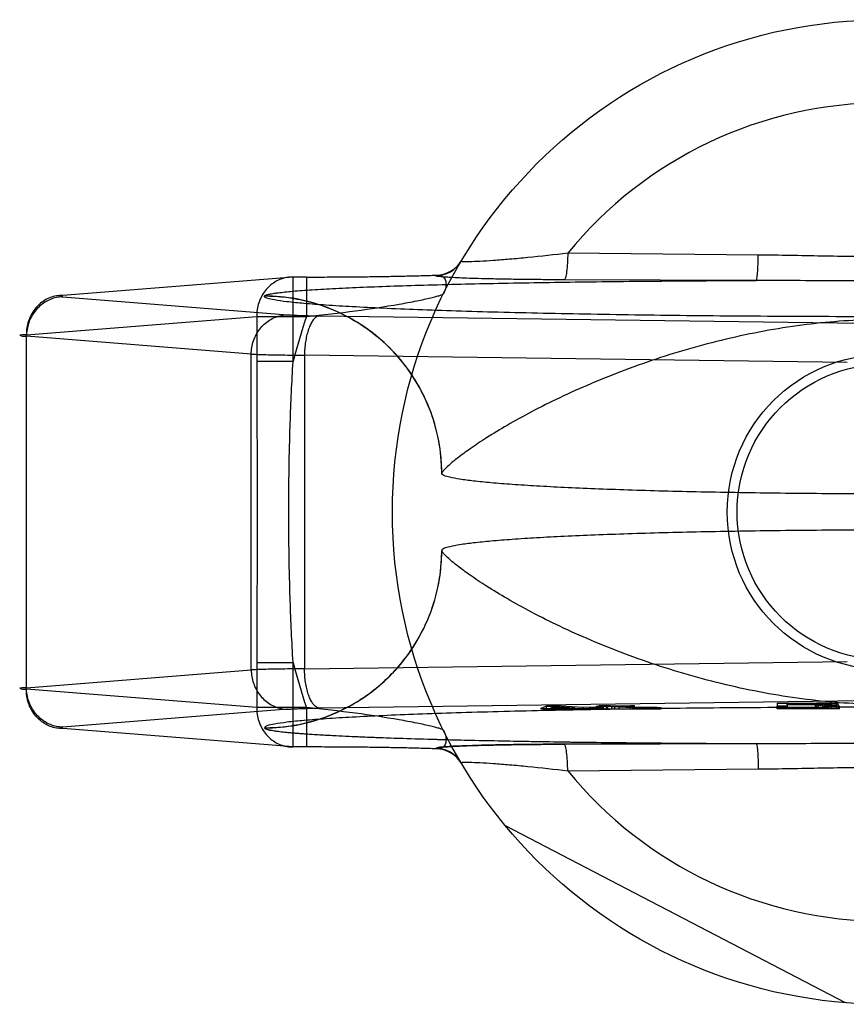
# Model space of a CAD drawing. Header units: millimetres. Extents: x 0 to 420, y 0 to 297.
# Tile 3 of 30: x 106.65 to 108.5, y 137.61 to 139.81. Entities that reach past the tile are written whole.
import ezdxf

# ---------------------------------------------------------------- set-up
doc = ezdxf.new("R2010")
doc.units = ezdxf.units.MM
doc.header["$LTSCALE"] = 23.1
doc.layers.get('0').update_dxf_attribs({"linetype": 'CONTINUOUS'})
doc.layers.add('001-M31079-X02', color=7, linetype='CONTINUOUS')

msp = doc.modelspace()

# ---------------------------------------------------------------- linework, layer by layer
at = {"color": 7, "linetype": 'Continuous'}
for radius in [0.352, 0.33]:
    msp.add_circle((108.5871, 138.7068), radius, dxfattribs=at)
at = {"layer": '001-M31079-X02', "color": 9, "linetype": 'Continuous'}
for p, q in [((108.3044, 139.2809), (107.8788, 139.2851)), ((107.2652, 139.2318), (106.7507, 139.1909)), ((107.2652, 139.043), (107.2652, 139.2319)), ((107.295, 139.2318), (107.2652, 139.2318)), ((107.295, 139.2319), (107.295, 139.1439)), ((107.5839, 139.235), (107.5844, 139.236)), ((108.2998, 139.2242), (107.8708, 139.2257)), ((106.7507, 139.1875), (107.2528, 139.1475)), ((107.2012, 139.1894), (107.2011, 139.1889)), ((106.6694, 139.1029), (107.1839, 139.1439)), ((107.1839, 139.1439), (107.1839, 139.043)), ((107.1839, 139.1439), (107.295, 139.1439)), ((107.3243, 139.1452), (108.5366, 139.1286)), ((106.6694, 138.3108), (106.6694, 139.1029)), ((107.1715, 139.0596), (106.6694, 139.0996)), ((107.1715, 138.3541), (107.1715, 139.0596)), ((107.2652, 139.043), (107.1839, 139.043)), ((107.2906, 139.0572), (107.2906, 138.3565)), ((108.5029, 139.0406), (107.2906, 139.0572)), ((107.1839, 138.3707), (107.1839, 138.2698)), ((107.1839, 138.3707), (107.2652, 138.3707)), ((107.2652, 138.1818), (107.2652, 138.3707)), ((107.2906, 138.3565), (108.5029, 138.3731)), ((106.6694, 138.3141), (107.1715, 138.3541)), ((107.1839, 138.2698), (106.6694, 138.3108)), ((107.295, 138.2698), (107.1839, 138.2698)), ((107.295, 138.2698), (107.295, 138.1818)), ((107.8788, 138.1286), (108.3044, 138.1327))]:
    msp.add_line(p, q, dxfattribs=at)
at = {"layer": '001-M31079-X02', "color": 6, "linetype": 'Continuous'}
for p, q in [((107.5972, 138.7936), (107.5971, 138.7931)), ((107.5971, 138.6206), (107.5972, 138.6201)), ((107.8313, 138.2668), (107.8313, 138.2732)), ((107.8405, 138.2684), (107.85, 138.2719)), ((107.85, 138.2719), (107.85, 138.2668)), ((107.85, 138.2719), (107.8945, 138.2694)), ((107.8504, 138.2668), (107.8504, 138.2734)), ((107.9426, 138.2668), (107.9426, 138.2725)), ((107.9453, 138.2668), (107.9453, 138.2704)), ((107.9493, 138.2668), (107.9493, 138.2742)), ((107.952, 138.2668), (107.952, 138.2719)), ((107.9652, 138.2668), (107.9652, 138.2743)), ((107.968, 138.2668), (107.968, 138.2729)), ((107.9774, 138.2668), (107.9774, 138.2724)), ((107.9839, 138.2668), (107.9839, 138.2732)), ((107.9933, 138.2668), (107.9933, 138.2727)), ((108.0188, 138.2668), (108.0188, 138.2739)), ((108.0282, 138.2668), (108.0282, 138.2734)), ((108.0354, 138.2668), (108.0354, 138.2701)), ((108.078, 138.2668), (108.078, 138.27)), ((108.3469, 138.2668), (108.3469, 138.2727)), ((108.3689, 138.276), (108.3689, 138.2792)), ((108.4386, 138.2792), (108.3689, 138.2792)), ((108.3689, 138.2769), (108.4386, 138.2769)), ((108.3689, 138.2727), (108.3689, 138.2668)), ((108.4312, 138.276), (108.4312, 138.2668)), ((108.4349, 138.2668), (108.4349, 138.2799)), ((108.4386, 138.2668), (108.4386, 138.2792)), ((108.4386, 138.2792), (108.4496, 138.2791)), ((108.4496, 138.2771), (108.4386, 138.2769)), ((108.4496, 138.2668), (108.4496, 138.2792)), ((108.4496, 138.2791), (108.4569, 138.2788)), ((108.4569, 138.2774), (108.4496, 138.2771)), ((108.4532, 138.2668), (108.4532, 138.2799)), ((108.4569, 138.2668), (108.4569, 138.2789)), ((108.4569, 138.2788), (108.4606, 138.2783)), ((108.4606, 138.2778), (108.4569, 138.2774)), ((108.4606, 138.2668), (108.4606, 138.2783)), ((108.4679, 138.2668), (108.4679, 138.2794)), ((108.4789, 138.2668), (108.4789, 138.2788)), ((108.4826, 138.2668), (108.4826, 138.2777)), ((108.4862, 138.2668), (108.4862, 138.2727)), ((107.8183, 138.2668), (107.8183, 138.2679)), ((107.8945, 138.2694), (107.8405, 138.2684)), ((107.8405, 138.2668), (107.8405, 138.2684)), ((107.8945, 138.2668), (107.8945, 138.2694)), ((107.9085, 138.2669), (107.9085, 138.2686)), ((107.9135, 138.2668), (107.9135, 138.2698)), ((107.9276, 138.2669), (107.9276, 138.269)), ((107.9593, 138.2668), (107.9593, 138.2696)), ((107.9604, 138.2668), (108.0874, 138.2668)), ((108.0242, 138.2668), (108.0242, 138.2697)), ((108.0399, 138.2668), (108.0399, 138.2695)), ((108.0456, 138.2668), (108.0456, 138.2699)), ((108.0541, 138.2668), (108.0541, 138.2692)), ((108.0598, 138.2699), (108.0598, 138.2668)), ((108.066, 138.2668), (108.066, 138.2693)), ((108.0874, 138.2668), (108.0874, 138.2694)), ((108.4862, 138.2668), (108.3469, 138.2668)), ((108.4991, 137.6104), (107.7394, 138.0058))]:
    msp.add_line(p, q, dxfattribs=at)
at = {"layer": '001-M31079-X02', "color": 7, "linetype": 'Continuous'}
for p, q in [((108.5366, 138.2851), (107.3243, 138.2685)), ((107.8313, 138.273), (107.8183, 138.2679)), ((107.8504, 138.2734), (107.8313, 138.273)), ((107.8313, 138.2732), (107.8504, 138.2732)), ((107.9135, 138.2698), (107.8504, 138.2734)), ((107.9453, 138.2704), (107.9135, 138.2698)), ((107.968, 138.2729), (107.9426, 138.2725)), ((107.952, 138.2719), (107.9426, 138.2725)), ((107.9593, 138.2696), (107.9453, 138.2704)), ((107.9652, 138.2743), (107.9493, 138.274)), ((107.9493, 138.2742), (107.9652, 138.2742)), ((107.9493, 138.274), (107.968, 138.2729)), ((107.9774, 138.2724), (107.952, 138.2719)), ((107.9839, 138.2732), (107.9652, 138.2743)), ((107.9774, 138.2724), (108.0242, 138.2697)), ((108.0188, 138.2739), (107.9839, 138.2732)), ((107.9933, 138.2727), (108.0282, 138.2734)), ((108.0354, 138.2703), (107.9933, 138.2727)), ((108.0282, 138.2734), (108.0188, 138.2739)), ((108.0456, 138.27), (108.0354, 138.2703)), ((108.0354, 138.2701), (108.0456, 138.2701)), ((108.078, 138.27), (108.0598, 138.2699)), ((108.0874, 138.2695), (108.078, 138.27)), ((108.3469, 138.28), (108.3469, 138.2727)), ((108.3469, 138.28), (108.4349, 138.28)), ((108.3689, 138.2727), (108.3469, 138.2727)), ((108.3689, 138.276), (108.3689, 138.2727)), ((108.4312, 138.276), (108.3689, 138.276)), ((108.4312, 138.276), (108.4606, 138.2727)), ((108.4532, 138.2799), (108.4349, 138.28)), ((108.4349, 138.2799), (108.4532, 138.2799)), ((108.4679, 138.2794), (108.4532, 138.2799)), ((108.4532, 138.2763), (108.4679, 138.2766)), ((108.4679, 138.2765), (108.4532, 138.2765)), ((108.4862, 138.2727), (108.4532, 138.2763)), ((108.4862, 138.2727), (108.4606, 138.2727)), ((108.4789, 138.2788), (108.4679, 138.2794)), ((108.4789, 138.2772), (108.4679, 138.2766)), ((108.4826, 138.2783), (108.4789, 138.2788)), ((108.4826, 138.2777), (108.4789, 138.2772)), ((108.4826, 138.2783), (108.4826, 138.2777)), ((107.2528, 138.2662), (106.7507, 138.2262)), ((107.8183, 138.2679), (107.8323, 138.2671)), ((107.8183, 138.2679), (107.8323, 138.267)), ((107.8183, 138.2669), (107.8323, 138.267)), ((107.9604, 138.2668), (107.8183, 138.2668)), ((107.8323, 138.267), (107.9085, 138.2686)), ((107.8323, 138.2671), (107.9085, 138.2686)), ((107.8323, 138.267), (107.9085, 138.2669)), ((107.9085, 138.2686), (107.9391, 138.2668)), ((107.9593, 138.2696), (107.9276, 138.269)), ((107.9604, 138.2671), (107.9276, 138.269)), ((107.9604, 138.2669), (107.9276, 138.269)), ((107.9604, 138.2669), (107.9276, 138.2669)), ((108.0242, 138.2697), (108.0399, 138.2693)), ((108.0399, 138.2695), (108.0242, 138.2695)), ((108.0399, 138.2693), (108.0541, 138.2692)), ((108.0456, 138.2699), (108.078, 138.27)), ((108.0598, 138.2699), (108.0456, 138.27)), ((108.0541, 138.2692), (108.066, 138.2693)), ((108.066, 138.2693), (108.0874, 138.2695)), ((108.0874, 138.2694), (108.066, 138.2694)), ((107.2652, 138.1818), (106.7507, 138.2228)), ((107.2011, 138.2248), (107.2012, 138.2243)), ((107.2011, 138.2248), (107.2012, 138.2243)), ((107.8708, 138.188), (108.2998, 138.1894)), ((108.2998, 138.1894), (107.8708, 138.188)), ((107.295, 138.1818), (107.2652, 138.1818)), ((107.5844, 138.1777), (107.5838, 138.1787)), ((107.584, 138.1787), (107.5844, 138.1777))]:
    msp.add_line(p, q, dxfattribs=at)
at = {"layer": '001-M31079-X02', "color": 9, "linetype": 'Continuous'}
msp.add_circle((108.5871, 138.7068), 1.1, dxfattribs=at)
for centre, radius, start, end in [((108.5871, 138.7068), 0.9144, 39.2269, 140.7731), ((107.5839, 139.3009), 0.0659, 269.95, 329.359), ((107.5845, 139.3019), 0.0659, 269.9539, 329.3064), ((108.5871, 138.7068), 1.364, 161.3119, 165.7314), ((108.5871, 138.7068), 1.364, 194.2686, 198.6881), ((107.5839, 138.1127), 0.0659, 30.6418, 90.05), ((107.5845, 138.1118), 0.0659, 30.6953, 90.0461), ((108.5871, 138.7068), 0.9144, 219.2269, 320.7731)]:
    msp.add_arc(centre, radius, start, end, dxfattribs=at)
for points, knots in [([(107.8788, 139.2851), (107.8491, 139.2815), (107.8059, 139.2767), (107.7504, 139.2715), (107.7145, 139.2687), (107.6846, 139.2667), (107.6637, 139.266), (107.6515, 139.2657), (107.6453, 139.2662), (107.6426, 139.266), (107.6405, 139.267), (107.6406, 139.2673)], [0, 0, 0, 0, 0.374574, 0.545188, 0.697753, 0.825768, 0.922347, 0.956856, 0.98136, 0.995484, 1, 1, 1, 1]), ([(107.8788, 139.2851), (107.8787, 139.2778), (107.8782, 139.2638), (107.8766, 139.2456), (107.8746, 139.2333), (107.8726, 139.2275), (107.8714, 139.2258), (107.8708, 139.2257)], [0, 0, 0, 0, 0.362876, 0.688728, 0.908697, 0.968753, 1, 1, 1, 1]), ([(108.2998, 139.2242), (108.3003, 139.2245), (108.3008, 139.2262), (108.3016, 139.2293), (108.3022, 139.2347), (108.3032, 139.245), (108.304, 139.2607), (108.3043, 139.2739), (108.3044, 139.2809)], [0, 0, 0, 0, 0.026059, 0.084249, 0.177704, 0.303889, 0.631535, 1, 1, 1, 1]), ([(108.8699, 139.2809), (108.8227, 139.2805), (108.7284, 139.2784), (108.5871, 139.2766), (108.4458, 139.2784), (108.3516, 139.2805), (108.3044, 139.2809)], [0, 0, 0, 0, 0.250402, 0.5, 0.749597, 1, 1, 1, 1]), ([(107.2652, 139.2318), (107.2605, 139.2319), (107.251, 139.2311), (107.2371, 139.2273), (107.224, 139.2208), (107.2123, 139.212), (107.2022, 139.2011), (107.1941, 139.1884), (107.1881, 139.1743), (107.1846, 139.1593), (107.1838, 139.149), (107.1839, 139.1439)], [0, 0, 0, 0, 0.105867, 0.213506, 0.322247, 0.431686, 0.542546, 0.655169, 0.769173, 0.884293, 1, 1, 1, 1]), ([(107.2012, 139.1894), (107.2015, 139.1902), (107.2044, 139.1917), (107.2096, 139.1932), (107.2181, 139.1949), (107.2293, 139.1965), (107.2436, 139.1982), (107.2679, 139.2006), (107.3047, 139.2033), (107.3559, 139.2063), (107.4159, 139.2091), (107.4837, 139.2117), (107.587, 139.2149), (107.7287, 139.2183), (107.9101, 139.2212), (108.1023, 139.2232), (108.2334, 139.224), (108.2998, 139.2242)], [0, 0, 0, 0, 0.002556, 0.007647, 0.015418, 0.02584, 0.038851, 0.054363, 0.092488, 0.1394, 0.194254, 0.256193, 0.324352, 0.475942, 0.642639, 0.818822, 1, 1, 1, 1]), ([(107.295, 139.2318), (107.3104, 139.2318), (107.341, 139.2319), (107.3865, 139.2322), (107.4309, 139.2326), (107.4736, 139.2332), (107.5136, 139.234), (107.5503, 139.2349), (107.5735, 139.2356), (107.5844, 139.236)], [0, 0, 0, 0, 0.158961, 0.317102, 0.471716, 0.620001, 0.759164, 0.88659, 1, 1, 1, 1]), ([(107.8708, 139.2257), (107.8552, 139.2257), (107.8254, 139.2259), (107.7828, 139.2263), (107.7444, 139.2269), (107.7102, 139.2275), (107.6801, 139.2282), (107.6543, 139.2291), (107.6324, 139.2299), (107.6154, 139.2309), (107.6004, 139.2317), (107.5937, 139.233), (107.5825, 139.2333), (107.584, 139.235)], [0, 0, 0, 0, 0.162457, 0.311088, 0.444967, 0.564046, 0.668486, 0.758484, 0.83412, 0.895499, 0.942766, 0.975919, 1, 1, 1, 1]), ([(107.5844, 139.236), (107.5877, 139.2363), (107.5942, 139.2363), (107.6029, 139.231), (107.6072, 139.2209), (107.6067, 139.208), (107.6034, 139.1991), (107.6011, 139.1945)], [0, 0, 0, 0, 0.174794, 0.331672, 0.506596, 0.728787, 1, 1, 1, 1]), ([(108.8744, 139.2242), (108.8091, 139.2242), (108.6829, 139.2228), (108.4914, 139.2228), (108.3652, 139.2242), (108.2998, 139.2242)], [0, 0, 0, 0, 0.341257, 0.658748, 1, 1, 1, 1]), ([(107.295, 139.1439), (107.3317, 139.1475), (107.4009, 139.1553), (107.483, 139.1676), (107.5341, 139.177), (107.5576, 139.1819), (107.5719, 139.1851), (107.5834, 139.188), (107.5923, 139.1904), (107.5976, 139.1925), (107.6007, 139.1937), (107.6011, 139.1945)], [0, 0, 0, 0, 0.355482, 0.671549, 0.801125, 0.856117, 0.903432, 0.942201, 0.971603, 0.990934, 1, 1, 1, 1]), ([(106.7507, 139.1909), (106.7459, 139.1909), (106.7363, 139.1901), (106.7224, 139.1863), (106.7094, 139.1798), (106.6977, 139.171), (106.6876, 139.16), (106.6795, 139.1473), (106.6736, 139.1333), (106.67, 139.1183), (106.6693, 139.108), (106.6694, 139.1029)], [0, 0, 0, 0, 0.107077, 0.214442, 0.322623, 0.432034, 0.54293, 0.655378, 0.769254, 0.884268, 1, 1, 1, 1]), ([(106.7507, 139.1875), (106.746, 139.1875), (106.7365, 139.1864), (106.7229, 139.1823), (106.71, 139.1757), (106.6984, 139.1668), (106.6884, 139.1559), (106.6802, 139.1434), (106.6741, 139.1295), (106.6704, 139.1148), (106.6694, 139.1046), (106.6694, 139.0996)], [0, 0, 0, 0, 0.106478, 0.21374, 0.322185, 0.432069, 0.54347, 0.656286, 0.770253, 0.884982, 1, 1, 1, 1]), ([(106.7507, 139.1909), (106.7485, 139.1907), (106.7401, 139.1911), (106.7484, 139.1877), (106.7507, 139.1875)], [0, 0, 0, 0, 0.480825, 1, 1, 1, 1]), ([(109.9731, 139.1889), (109.9732, 139.1865), (109.9629, 139.1832), (109.9482, 139.1799), (109.9192, 139.176), (109.8814, 139.1723), (109.8324, 139.1686), (109.7737, 139.1651), (109.7053, 139.1617), (109.628, 139.1586), (109.5422, 139.1556), (109.4488, 139.1529), (109.3485, 139.1506), (109.242, 139.1485), (109.1303, 139.1467), (109.0142, 139.1453), (108.8946, 139.1442), (108.7726, 139.1435), (108.6491, 139.1431), (108.5251, 139.1431), (108.4016, 139.1435), (108.2796, 139.1442), (108.1601, 139.1453), (108.044, 139.1467), (107.9323, 139.1485), (107.8258, 139.1506), (107.7255, 139.1529), (107.632, 139.1556), (107.5463, 139.1586), (107.469, 139.1617), (107.4006, 139.1651), (107.3418, 139.1686), (107.2928, 139.1723), (107.255, 139.176), (107.226, 139.1799), (107.2114, 139.1831), (107.2011, 139.1865), (107.2011, 139.1889)], [0, 0, 0, 0, 0.002493, 0.008682, 0.018754, 0.032668, 0.050325, 0.07159, 0.096294, 0.12424, 0.155205, 0.188938, 0.22517, 0.263609, 0.303947, 0.345858, 0.389007, 0.433046, 0.477624, 0.52238, 0.566958, 0.610997, 0.654146, 0.696057, 0.736395, 0.774834, 0.811065, 0.844799, 0.875763, 0.903709, 0.928414, 0.949678, 0.967336, 0.981249, 0.991321, 0.99751, 1, 1, 1, 1]), ([(107.5972, 138.7931), (107.5972, 138.8088), (107.5953, 138.8406), (107.5868, 138.8873), (107.573, 138.9321), (107.5542, 138.9746), (107.5305, 139.0146), (107.502, 139.052), (107.469, 139.086), (107.4315, 139.1162), (107.3904, 139.1419), (107.346, 139.1626), (107.2989, 139.1777), (107.2503, 139.1868), (107.2173, 139.1889), (107.2011, 139.1889)], [0, 0, 0, 0, 0.076158, 0.153158, 0.228333, 0.301941, 0.376949, 0.452289, 0.52843, 0.605124, 0.6839, 0.761957, 0.840937, 0.921804, 1, 1, 1, 1]), ([(107.5972, 138.7936), (107.5972, 138.8178), (107.5926, 138.8678), (107.5711, 138.9418), (107.5341, 139.0129), (107.4825, 139.0761), (107.4191, 139.1273), (107.3482, 139.1638), (107.2747, 139.1848), (107.2252, 139.1893), (107.2012, 139.1894)], [0, 0, 0, 0, 0.11714, 0.241135, 0.370091, 0.501566, 0.632817, 0.761124, 0.884117, 1, 1, 1, 1]), ([(107.1715, 139.0596), (107.1716, 139.0646), (107.1725, 139.0748), (107.1763, 139.0895), (107.1824, 139.1034), (107.1905, 139.1159), (107.2006, 139.1268), (107.2122, 139.1357), (107.225, 139.1423), (107.2387, 139.1464), (107.2481, 139.1474), (107.2528, 139.1475)], [0, 0, 0, 0, 0.115018, 0.229746, 0.343713, 0.456528, 0.567928, 0.677812, 0.786256, 0.893517, 1, 1, 1, 1]), ([(107.2528, 139.1475), (107.2559, 139.1473), (107.2631, 139.1468), (107.2752, 139.1463), (107.2898, 139.1458), (107.3064, 139.1454), (107.3182, 139.1452), (107.3243, 139.1452)], [0, 0, 0, 0, 0.130912, 0.301984, 0.508124, 0.743482, 1, 1, 1, 1]), ([(107.3243, 139.1452), (107.3223, 139.145), (107.318, 139.1436), (107.3124, 139.139), (107.3072, 139.1322), (107.3026, 139.1233), (107.2985, 139.1125), (107.2952, 139.1001), (107.2927, 139.0865), (107.2911, 139.0721), (107.2907, 139.0622), (107.2906, 139.0572)], [0, 0, 0, 0, 0.060245, 0.130705, 0.215809, 0.316801, 0.432956, 0.562332, 0.702195, 0.849281, 1, 1, 1, 1]), ([(109.5771, 138.7936), (109.5765, 138.796), (109.5706, 138.802), (109.5593, 138.8133), (109.5393, 138.8294), (109.5113, 138.8499), (109.4744, 138.8745), (109.4286, 138.9023), (109.3742, 138.9323), (109.3117, 138.9635), (109.2423, 138.9947), (109.1672, 139.0248), (109.0876, 139.0526), (109.0051, 139.0774), (108.921, 139.0985), (108.8363, 139.1153), (108.7521, 139.1276), (108.6691, 139.1351), (108.5871, 139.1377), (108.5051, 139.1351), (108.4221, 139.1276), (108.3379, 139.1153), (108.2533, 139.0985), (108.1691, 139.0774), (108.0866, 139.0526), (108.0071, 139.0248), (107.9319, 138.9947), (107.8625, 138.9635), (107.8001, 138.9323), (107.7457, 138.9023), (107.6999, 138.8745), (107.6629, 138.8499), (107.635, 138.8294), (107.6149, 138.8133), (107.6036, 138.802), (107.5978, 138.796), (107.5972, 138.7936)], [0, 0, 0, 0, 0.003555, 0.011107, 0.022959, 0.039262, 0.060042, 0.085221, 0.114497, 0.147384, 0.18326, 0.221413, 0.261105, 0.301644, 0.342428, 0.382958, 0.422872, 0.461919, 0.5, 0.538082, 0.577129, 0.617043, 0.657573, 0.698356, 0.738896, 0.778588, 0.81674, 0.852617, 0.885504, 0.914779, 0.939958, 0.960738, 0.977042, 0.988893, 0.996445, 1, 1, 1, 1]), ([(106.6694, 139.1029), (106.6663, 139.1028), (106.6628, 139.1024), (106.6513, 139.1022), (106.6627, 139.0992), (106.6663, 139.0997), (106.6694, 139.0996)], [0, 0, 0, 0, 0.308454, 0.496297, 0.691701, 1, 1, 1, 1]), ([(107.1715, 139.0596), (107.1758, 139.0594), (107.1854, 139.059), (107.2013, 139.0585), (107.2201, 139.0581), (107.2416, 139.0577), (107.2654, 139.0574), (107.282, 139.0573), (107.2906, 139.0572)], [0, 0, 0, 0, 0.106989, 0.241386, 0.400784, 0.582467, 0.783383, 1, 1, 1, 1]), ([(107.1839, 139.043), (107.1839, 138.9869), (107.1846, 138.8748), (107.1852, 138.7068), (107.1846, 138.5389), (107.1839, 138.4268), (107.1839, 138.3707)], [0, 0, 0, 0, 0.250466, 0.5, 0.749534, 1, 1, 1, 1]), ([(107.2652, 138.3707), (107.2624, 138.4165), (107.2583, 138.5067), (107.2554, 138.6406), (107.2554, 138.7731), (107.2583, 138.907), (107.2624, 138.9972), (107.2652, 139.043)], [0, 0, 0, 0, 0.204736, 0.40264, 0.597353, 0.795252, 1, 1, 1, 1]), ([(107.2011, 138.2248), (107.2169, 138.2248), (107.2488, 138.2267), (107.2955, 138.2352), (107.3403, 138.2491), (107.3828, 138.2679), (107.4228, 138.2915), (107.4602, 138.32), (107.4943, 138.353), (107.5245, 138.3903), (107.5502, 138.4315), (107.5709, 138.4758), (107.586, 138.5228), (107.5952, 138.5714), (107.5972, 138.6044), (107.5972, 138.6206)], [0, 0, 0, 0, 0.0763, 0.153503, 0.228562, 0.30215, 0.37728, 0.452453, 0.528555, 0.605385, 0.683975, 0.761952, 0.841026, 0.921748, 1, 1, 1, 1]), ([(107.2012, 138.2243), (107.2252, 138.2243), (107.2747, 138.2289), (107.3482, 138.2499), (107.4191, 138.2864), (107.4825, 138.3376), (107.5341, 138.4008), (107.5711, 138.4719), (107.5926, 138.5459), (107.5972, 138.5959), (107.5972, 138.6201)], [0, 0, 0, 0, 0.115883, 0.238876, 0.367183, 0.498434, 0.629909, 0.758865, 0.88286, 1, 1, 1, 1]), ([(109.5771, 138.6201), (109.5765, 138.6177), (109.5706, 138.6116), (109.5593, 138.6004), (109.5393, 138.5843), (109.5113, 138.5637), (109.4744, 138.5392), (109.4286, 138.5114), (109.3742, 138.4814), (109.3118, 138.4502), (109.2423, 138.419), (109.1672, 138.3889), (109.0876, 138.3611), (109.0051, 138.3363), (108.921, 138.3152), (108.8363, 138.2984), (108.7522, 138.2861), (108.6691, 138.2786), (108.5871, 138.276), (108.5051, 138.2786), (108.4221, 138.2861), (108.3379, 138.2984), (108.2533, 138.3152), (108.1691, 138.3363), (108.0866, 138.3611), (108.0071, 138.3889), (107.9319, 138.419), (107.8625, 138.4502), (107.8001, 138.4814), (107.7457, 138.5114), (107.6999, 138.5392), (107.6629, 138.5637), (107.635, 138.5843), (107.6149, 138.6004), (107.6036, 138.6116), (107.5978, 138.6177), (107.5972, 138.6201)], [0, 0, 0, 0, 0.003556, 0.01111, 0.022961, 0.039265, 0.060043, 0.08522, 0.114493, 0.147377, 0.183251, 0.221401, 0.261091, 0.301628, 0.342411, 0.38294, 0.422856, 0.461909, 0.5, 0.538091, 0.577144, 0.61706, 0.657589, 0.698372, 0.738909, 0.7786, 0.816749, 0.852623, 0.885507, 0.91478, 0.939957, 0.960735, 0.977039, 0.98889, 0.996444, 1, 1, 1, 1]), ([(107.2906, 138.3565), (107.282, 138.3564), (107.2654, 138.3563), (107.2416, 138.3559), (107.2201, 138.3556), (107.2012, 138.3552), (107.1853, 138.3547), (107.1758, 138.3543), (107.1715, 138.3541)], [0, 0, 0, 0, 0.216715, 0.417781, 0.599446, 0.758746, 0.893072, 1, 1, 1, 1]), ([(107.1715, 138.3541), (107.1716, 138.3491), (107.1725, 138.339), (107.1762, 138.3246), (107.182, 138.311), (107.1899, 138.2987), (107.1997, 138.2877), (107.2112, 138.2786), (107.2243, 138.2717), (107.2383, 138.2673), (107.248, 138.2662), (107.2528, 138.2662)], [0, 0, 0, 0, 0.114278, 0.227862, 0.337251, 0.447769, 0.558103, 0.669208, 0.779366, 0.890941, 1, 1, 1, 1]), ([(107.3243, 138.2685), (107.3223, 138.2687), (107.3181, 138.2701), (107.3126, 138.2745), (107.3075, 138.2811), (107.3029, 138.2897), (107.2988, 138.3003), (107.2954, 138.3126), (107.2928, 138.3264), (107.2911, 138.3412), (107.2907, 138.3514), (107.2906, 138.3565)], [0, 0, 0, 0, 0.059878, 0.129511, 0.210703, 0.308575, 0.422337, 0.551975, 0.693177, 0.845746, 1, 1, 1, 1]), ([(106.6694, 138.3141), (106.6663, 138.314), (106.6628, 138.3136), (106.6513, 138.3134), (106.6627, 138.3105), (106.6663, 138.3109), (106.6694, 138.3108)], [0, 0, 0, 0, 0.308412, 0.496297, 0.691671, 1, 1, 1, 1]), ([(106.7507, 138.2262), (106.746, 138.2262), (106.7366, 138.2272), (106.7232, 138.2313), (106.7107, 138.2376), (106.6992, 138.2461), (106.6891, 138.2568), (106.6808, 138.2693), (106.6744, 138.2834), (106.6704, 138.2985), (106.6694, 138.3089), (106.6694, 138.3141)], [0, 0, 0, 0, 0.105866, 0.212034, 0.316033, 0.423474, 0.53354, 0.647368, 0.762916, 0.882188, 1, 1, 1, 1]), ([(106.7507, 138.2228), (106.7459, 138.2228), (106.7363, 138.2236), (106.7224, 138.2274), (106.7094, 138.2339), (106.6977, 138.2427), (106.6876, 138.2537), (106.6795, 138.2663), (106.6736, 138.2804), (106.67, 138.2954), (106.6693, 138.3056), (106.6694, 138.3108)], [0, 0, 0, 0, 0.10707, 0.214436, 0.322616, 0.432028, 0.542925, 0.655374, 0.769251, 0.884266, 1, 1, 1, 1]), ([(107.1839, 138.2698), (107.1838, 138.2647), (107.1846, 138.2544), (107.1881, 138.2394), (107.1941, 138.2253), (107.2022, 138.2127), (107.2123, 138.2017), (107.224, 138.1929), (107.237, 138.1864), (107.2509, 138.1826), (107.2605, 138.1818), (107.2652, 138.1818)], [0, 0, 0, 0, 0.115548, 0.230792, 0.344911, 0.457252, 0.568031, 0.677491, 0.785649, 0.893024, 1, 1, 1, 1]), ([(107.6011, 138.2192), (107.6007, 138.22), (107.5976, 138.2212), (107.5923, 138.2233), (107.5834, 138.2257), (107.5719, 138.2286), (107.5576, 138.2318), (107.5341, 138.2367), (107.483, 138.2461), (107.4009, 138.2583), (107.3317, 138.2662), (107.295, 138.2698)], [0, 0, 0, 0, 0.009066, 0.028397, 0.057799, 0.096568, 0.143882, 0.198874, 0.328449, 0.644516, 1, 1, 1, 1]), ([(107.6011, 138.2192), (107.6034, 138.2146), (107.6067, 138.2057), (107.6072, 138.1928), (107.6029, 138.1826), (107.5942, 138.1774), (107.5877, 138.1774), (107.5844, 138.1777)], [0, 0, 0, 0, 0.271259, 0.49346, 0.668375, 0.825235, 1, 1, 1, 1]), ([(107.8788, 138.1286), (107.8787, 138.1359), (107.8782, 138.1499), (107.8766, 138.1681), (107.8746, 138.1804), (107.8726, 138.1862), (107.8714, 138.1878), (107.8708, 138.188)], [0, 0, 0, 0, 0.362878, 0.688732, 0.9087, 0.968755, 1, 1, 1, 1]), ([(108.2998, 138.1894), (108.3653, 138.1894), (108.4914, 138.1908), (108.6829, 138.1908), (108.809, 138.1894), (108.8744, 138.1894)], [0, 0, 0, 0, 0.341795, 0.658236, 1, 1, 1, 1]), ([(108.2998, 138.1894), (108.3003, 138.1892), (108.3008, 138.1875), (108.3016, 138.1844), (108.3022, 138.1791), (108.3032, 138.1688), (108.304, 138.1531), (108.3043, 138.1398), (108.3044, 138.1327)], [0, 0, 0, 0, 0.025787, 0.083395, 0.176138, 0.301743, 0.629474, 1, 1, 1, 1]), ([(107.6406, 138.1464), (107.6405, 138.1467), (107.6426, 138.1477), (107.6453, 138.1475), (107.6515, 138.148), (107.6637, 138.1477), (107.6846, 138.147), (107.7145, 138.145), (107.7504, 138.1422), (107.8059, 138.137), (107.8491, 138.1322), (107.8788, 138.1286)], [0, 0, 0, 0, 0.004516, 0.01864, 0.043144, 0.077653, 0.174233, 0.302247, 0.454813, 0.625427, 1, 1, 1, 1]), ([(108.3044, 138.1327), (108.3516, 138.1332), (108.4458, 138.1353), (108.5871, 138.1371), (108.7284, 138.1353), (108.8227, 138.1332), (108.8699, 138.1327)], [0, 0, 0, 0, 0.250402, 0.5, 0.749597, 1, 1, 1, 1])]:
    msp.add_open_spline(points, degree=3, knots=knots, dxfattribs=at)
at = {"layer": '001-M31079-X02', "color": 6, "linetype": 'Continuous'}
for points, knots in [([(109.5771, 138.7931), (109.5771, 138.791), (109.5696, 138.7869), (109.5569, 138.7837), (109.534, 138.7794), (109.5035, 138.7756), (109.4643, 138.7717), (109.4173, 138.768), (109.3628, 138.7645), (109.3013, 138.7613), (109.2333, 138.7583), (109.1594, 138.7557), (109.0804, 138.7533), (108.9969, 138.7514), (108.9098, 138.7498), (108.8197, 138.7485), (108.7275, 138.7477), (108.6341, 138.7473), (108.5402, 138.7473), (108.4467, 138.7477), (108.3546, 138.7485), (108.2645, 138.7498), (108.1773, 138.7514), (108.0939, 138.7533), (108.0148, 138.7557), (107.941, 138.7583), (107.873, 138.7613), (107.8115, 138.7645), (107.7569, 138.768), (107.7099, 138.7717), (107.6708, 138.7756), (107.6402, 138.7794), (107.6173, 138.7837), (107.6047, 138.7869), (107.5971, 138.791), (107.5971, 138.7931)], [0, 0, 0, 0, 0.003145, 0.010238, 0.021627, 0.037284, 0.057093, 0.080886, 0.108455, 0.139552, 0.173898, 0.211182, 0.25107, 0.2932, 0.337192, 0.382651, 0.429166, 0.476318, 0.523684, 0.570837, 0.617352, 0.662811, 0.706803, 0.748933, 0.78882, 0.826104, 0.86045, 0.891547, 0.919115, 0.942908, 0.962717, 0.978373, 0.989762, 0.996855, 1, 1, 1, 1]), ([(109.5771, 138.6206), (109.5771, 138.6227), (109.5696, 138.6268), (109.5569, 138.63), (109.534, 138.6343), (109.5035, 138.6381), (109.4643, 138.642), (109.4173, 138.6457), (109.3628, 138.6492), (109.3013, 138.6524), (109.2333, 138.6554), (109.1594, 138.658), (109.0804, 138.6604), (108.9969, 138.6623), (108.9098, 138.6639), (108.8197, 138.6652), (108.7275, 138.666), (108.6341, 138.6664), (108.5402, 138.6664), (108.4467, 138.666), (108.3546, 138.6652), (108.2645, 138.6639), (108.1773, 138.6623), (108.0939, 138.6604), (108.0148, 138.658), (107.941, 138.6554), (107.873, 138.6524), (107.8115, 138.6492), (107.7569, 138.6457), (107.7099, 138.642), (107.6708, 138.6381), (107.6402, 138.6343), (107.6173, 138.63), (107.6047, 138.6268), (107.5971, 138.6227), (107.5971, 138.6206)], [0, 0, 0, 0, 0.003145, 0.010239, 0.021627, 0.037284, 0.057093, 0.080887, 0.108456, 0.139553, 0.173899, 0.211184, 0.251071, 0.2932, 0.337193, 0.382651, 0.429165, 0.476318, 0.523683, 0.570836, 0.61735, 0.662808, 0.706801, 0.74893, 0.788817, 0.826102, 0.860448, 0.891545, 0.919113, 0.942907, 0.962716, 0.978373, 0.989762, 0.996855, 1, 1, 1, 1])]:
    msp.add_open_spline(points, degree=3, knots=knots, dxfattribs=at)
at = {"layer": '001-M31079-X02', "color": 7, "linetype": 'Continuous'}
for points, knots in [([(109.9731, 138.2248), (109.9715, 138.2266), (109.9649, 138.2312), (109.947, 138.2334), (109.9198, 138.2379), (109.8812, 138.2413), (109.8325, 138.2451), (109.7737, 138.2486), (109.7053, 138.252), (109.628, 138.2551), (109.5423, 138.2581), (109.4489, 138.2607), (109.3485, 138.2631), (109.2421, 138.2652), (109.1303, 138.267), (109.0142, 138.2684), (108.8947, 138.2695), (108.7727, 138.2702), (108.6492, 138.2706), (108.5252, 138.2706), (108.4017, 138.2702), (108.2797, 138.2695), (108.1602, 138.2684), (108.0441, 138.267), (107.9323, 138.2652), (107.8259, 138.2631), (107.7255, 138.2607), (107.6321, 138.2581), (107.5463, 138.2551), (107.469, 138.252), (107.4006, 138.2486), (107.3418, 138.2451), (107.2931, 138.2413), (107.2545, 138.2379), (107.2272, 138.2334), (107.2094, 138.2312), (107.2028, 138.2266), (107.2011, 138.2248)], [0, 0, 0, 0, 0.002494, 0.008682, 0.018753, 0.032665, 0.05032, 0.071583, 0.096285, 0.124228, 0.155189, 0.18892, 0.225149, 0.263585, 0.30392, 0.34583, 0.388977, 0.433016, 0.477593, 0.52235, 0.566928, 0.610968, 0.654118, 0.696031, 0.73637, 0.774811, 0.811045, 0.844781, 0.875747, 0.903695, 0.928401, 0.949668, 0.967327, 0.981242, 0.991315, 0.997506, 1, 1, 1, 1]), ([(109.9731, 138.2248), (109.9715, 138.2266), (109.9649, 138.2312), (109.947, 138.2334), (109.9198, 138.2379), (109.8812, 138.2413), (109.8325, 138.2451), (109.7737, 138.2486), (109.7053, 138.252), (109.628, 138.2551), (109.5422, 138.2581), (109.4488, 138.2607), (109.3485, 138.2631), (109.242, 138.2652), (109.1303, 138.267), (109.0142, 138.2684), (108.8946, 138.2695), (108.7726, 138.2702), (108.6491, 138.2706), (108.5251, 138.2706), (108.4016, 138.2702), (108.2796, 138.2695), (108.1601, 138.2684), (108.044, 138.267), (107.9323, 138.2652), (107.8258, 138.2631), (107.7255, 138.2607), (107.632, 138.2581), (107.5463, 138.2551), (107.4689, 138.252), (107.4006, 138.2486), (107.3418, 138.2451), (107.293, 138.2413), (107.2545, 138.2379), (107.2272, 138.2334), (107.2094, 138.2312), (107.2028, 138.2266), (107.2011, 138.2248)], [0, 0, 0, 0, 0.002493, 0.008682, 0.018754, 0.032668, 0.050325, 0.07159, 0.096294, 0.124241, 0.155205, 0.188938, 0.22517, 0.263609, 0.303947, 0.345858, 0.389007, 0.433047, 0.477624, 0.522381, 0.566958, 0.610998, 0.654146, 0.696058, 0.736395, 0.774834, 0.811066, 0.844799, 0.875764, 0.90371, 0.928414, 0.949679, 0.967336, 0.98125, 0.991322, 0.99751, 1, 1, 1, 1]), ([(107.2528, 138.2662), (107.2559, 138.2664), (107.2631, 138.2669), (107.2752, 138.2674), (107.2898, 138.2679), (107.3064, 138.2683), (107.3182, 138.2685), (107.3243, 138.2685)], [0, 0, 0, 0, 0.130912, 0.301984, 0.508124, 0.743482, 1, 1, 1, 1]), ([(106.7507, 138.2228), (106.7485, 138.223), (106.7401, 138.2226), (106.7484, 138.226), (106.7507, 138.2262)], [0, 0, 0, 0, 0.481055, 1, 1, 1, 1]), ([(106.7507, 138.2228), (106.7485, 138.223), (106.7401, 138.2226), (106.7484, 138.226), (106.7507, 138.2262)], [0, 0, 0, 0, 0.480825, 1, 1, 1, 1]), ([(107.2012, 138.2243), (107.2015, 138.2234), (107.2044, 138.222), (107.2096, 138.2205), (107.2181, 138.2188), (107.2293, 138.2171), (107.2436, 138.2155), (107.2679, 138.2131), (107.3047, 138.2104), (107.3559, 138.2074), (107.4159, 138.2046), (107.4837, 138.202), (107.587, 138.1987), (107.7287, 138.1954), (107.9101, 138.1925), (108.1023, 138.1905), (108.2334, 138.1897), (108.2998, 138.1894)], [0, 0, 0, 0, 0.002556, 0.007647, 0.015418, 0.02584, 0.038851, 0.054363, 0.092488, 0.1394, 0.194254, 0.256193, 0.324352, 0.475942, 0.642639, 0.818822, 1, 1, 1, 1]), ([(107.2012, 138.2243), (107.2028, 138.2231), (107.2086, 138.22), (107.2228, 138.2183), (107.245, 138.2151), (107.2761, 138.2125), (107.3157, 138.2097), (107.364, 138.207), (107.4206, 138.2044), (107.4855, 138.202), (107.5585, 138.1996), (107.6392, 138.1975), (107.7276, 138.1956), (107.8236, 138.1938), (107.9278, 138.1923), (108.0412, 138.1911), (108.1662, 138.1901), (108.2536, 138.1896), (108.2998, 138.1894)], [0, 0, 0, 0, 0.005328, 0.017949, 0.038332, 0.066636, 0.102847, 0.146771, 0.198376, 0.257466, 0.32386, 0.397275, 0.477605, 0.564844, 0.659292, 0.761688, 0.873919, 1, 1, 1, 1]), ([(107.5838, 138.1787), (107.5861, 138.1797), (107.5915, 138.1812), (107.6016, 138.1818), (107.6152, 138.1829), (107.6328, 138.1838), (107.6545, 138.1847), (107.6803, 138.1855), (107.7103, 138.1862), (107.7444, 138.1868), (107.7827, 138.1874), (107.8253, 138.1878), (107.8551, 138.1879), (107.8708, 138.188)], [0, 0, 0, 0, 0.025023, 0.058324, 0.10566, 0.1671, 0.242703, 0.332533, 0.436706, 0.555346, 0.688558, 0.836647, 1, 1, 1, 1]), ([(107.8708, 138.188), (107.8552, 138.1879), (107.8254, 138.1878), (107.7828, 138.1874), (107.7444, 138.1868), (107.7102, 138.1862), (107.6801, 138.1854), (107.6543, 138.1846), (107.6326, 138.1838), (107.6149, 138.1829), (107.6014, 138.1818), (107.5914, 138.1812), (107.5861, 138.1797), (107.584, 138.1787)], [0, 0, 0, 0, 0.162457, 0.311089, 0.444967, 0.564046, 0.668486, 0.758484, 0.83412, 0.895499, 0.942765, 0.975918, 1, 1, 1, 1]), ([(107.5844, 138.1777), (107.5735, 138.1781), (107.5502, 138.1788), (107.5136, 138.1797), (107.4736, 138.1805), (107.4309, 138.1811), (107.3865, 138.1815), (107.341, 138.1818), (107.3104, 138.1818), (107.295, 138.1818)], [0, 0, 0, 0, 0.113433, 0.240867, 0.380025, 0.528307, 0.682916, 0.84105, 1, 1, 1, 1])]:
    msp.add_open_spline(points, degree=3, knots=knots, dxfattribs=at)

doc.saveas('drawing.dxf')
